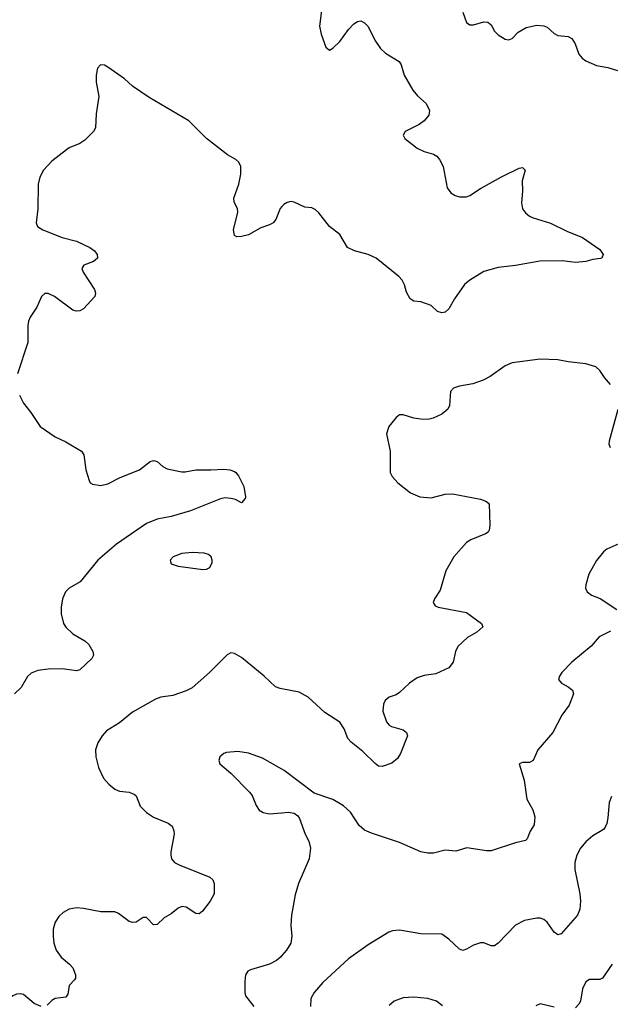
# Model space of a CAD drawing. Header units: inches. Extents: x 1308439 to 1441336, y 959892 to 1036309.
# Tile 83 of 167: x 1358508 to 1361869, y 1014082 to 1019686. Entities that reach past the tile are written whole.
import ezdxf

# ---------------------------------------------------------------- set-up
doc = ezdxf.new("R2010")
doc.units = ezdxf.units.IN
doc.header["$MEASUREMENT"] = 0
doc.layers.add('B3051', color=7, linetype='Continuous')
doc.layers.add('B3061', color=7, linetype='Continuous')

msp = doc.modelspace()

# ---------------------------------------------------------------- linework, layer by layer
at = {"layer": 'B3051', "color": 6}
for points, elevation in [([(1360000, 1018624), (1359990, 1018612.6), (1359964.6, 1018550), (1359950, 1018529.8), (1359930, 1018518.3), (1359879.2, 1018500.8), (1359810, 1018462.6), (1359770, 1018451.9), (1359744, 1018450), (1359730, 1018458), (1359725.4, 1018490), (1359748.9, 1018590), (1359746.4, 1018610), (1359728.8, 1018650), (1359726.1, 1018670), (1359754.9, 1018750), (1359766.4, 1018806.4), (1359766.9, 1018850), (1359755, 1018875), (1359738, 1018890), (1359690, 1018918), (1359570, 1019009.3), (1359469.4, 1019110), (1359244.5, 1019244.5), (1359148.9, 1019308.9), (1359103.2, 1019350), (1359010, 1019416.3), (1358990, 1019427), (1358968, 1019430), (1358950.2, 1019409.8), (1358943, 1019370), (1358943, 1019330), (1358957.5, 1019250), (1358943, 1019150), (1358938.9, 1019070), (1358927.9, 1019050), (1358879.2, 1019000.8), (1358850, 1018981.2), (1358790, 1018957.1), (1358773.7, 1018946.3), (1358690, 1018881.1), (1358642.5, 1018830), (1358622.7, 1018790), (1358612.7, 1018750), (1358611.4, 1018610), (1358601.9, 1018530), (1358609.3, 1018510), (1358638.5, 1018490), (1358750, 1018446.1), (1358830, 1018425.7), (1358906.7, 1018390), (1358934.2, 1018370), (1358948.2, 1018350), (1358950.2, 1018330), (1358927, 1018310), (1358873.4, 1018290), (1358861.8, 1018270), (1358868.1, 1018250), (1358933.1, 1018150), (1358939.5, 1018130), (1358934.8, 1018110), (1358870, 1018041.6), (1358850, 1018029.1), (1358830, 1018027.4), (1358810, 1018034), (1358705, 1018110), (1358670, 1018127.2), (1358650, 1018128.7), (1358631.3, 1018110), (1358605.1, 1018050), (1358567.1, 1017992.9), (1358557.3, 1017970), (1358553.6, 1017946.4), (1358554.4, 1017850), (1358495.2, 1017670)], 2600), ([(1358506.8, 1017550), (1358530, 1017502.9), (1358571.8, 1017450), (1358623.9, 1017370), (1358710, 1017312.1), (1358770, 1017283.5), (1358859.5, 1017230), (1358871.8, 1017210), (1358884.8, 1017124.8), (1358903.4, 1017063.4), (1358908, 1017050), (1358921.8, 1017041.8), (1358970, 1017035.8), (1359010, 1017045.2), (1359080.2, 1017079.8), (1359190, 1017125), (1359250, 1017171), (1359270, 1017177.8), (1359290, 1017171.3), (1359322.4, 1017142.4), (1359347.2, 1017130), (1359430, 1017113.6), (1359450, 1017113.4), (1359510, 1017125.1), (1359596.2, 1017123.8), (1359668.8, 1017128.8), (1359703.8, 1017123.8), (1359730, 1017114.2), (1359738.4, 1017110), (1359753.7, 1017090), (1359782.4, 1017030), (1359793.4, 1016970), (1359790, 1016961.2), (1359770, 1016936.2), (1359735.4, 1016955.4), (1359710, 1016961.8), (1359675.6, 1016964.4), (1359650, 1016959.9), (1359479.3, 1016890), (1359370, 1016858.7), (1359290, 1016843.2), (1359230, 1016818.4), (1359058.6, 1016701.4), (1358952.6, 1016610), (1358852.7, 1016487.3), (1358790, 1016450.7), (1358768.8, 1016430), (1358751, 1016390), (1358742.8, 1016342.8), (1358743.9, 1016303.9), (1358757.8, 1016250), (1358770, 1016229.2), (1358809.2, 1016190), (1358877.6, 1016150), (1358901.7, 1016130), (1358924, 1016090), (1358927.6, 1016070), (1358918.3, 1016050), (1358850, 1015985.2), (1358830, 1015980.4), (1358750, 1015990.7), (1358670, 1015989.2), (1358610, 1015981.2), (1358572.9, 1015967.1), (1358551.9, 1015948.1), (1358515.2, 1015884.8), (1358477.7, 1015850)], 2600), ([(1360000, 1015877.6), (1359990, 1015879.5), (1359962.9, 1015890), (1359899.2, 1015950), (1359770, 1016055.4), (1359730, 1016079), (1359710, 1016082.8), (1359688, 1016072), (1359588.8, 1015970), (1359490, 1015883.5), (1359454.2, 1015865.8), (1359379.7, 1015840.3), (1359310, 1015829.6), (1359281.4, 1015818.6), (1359150, 1015745.1), (1359075.2, 1015684.8), (1359001.2, 1015638.8), (1358976.3, 1015610), (1358951.6, 1015570), (1358939.4, 1015530), (1358941.6, 1015490), (1358956.6, 1015430), (1358984.7, 1015370), (1359014.7, 1015334.7), (1359050, 1015305.8), (1359076.1, 1015296.1), (1359130.3, 1015290), (1359158.9, 1015278.9), (1359170, 1015268.3), (1359192.9, 1015210), (1359230, 1015173.2), (1359270, 1015147.3), (1359352.8, 1015112.8), (1359375.1, 1015095.1), (1359385.5, 1015070), (1359386, 1015050), (1359368, 1014950), (1359367, 1014930), (1359372.5, 1014910), (1359389.6, 1014890), (1359415.6, 1014875.6), (1359590, 1014805.9), (1359605.9, 1014790), (1359614.2, 1014770), (1359614.1, 1014710), (1359591.6, 1014668.4), (1359548.3, 1014611.7), (1359530, 1014596.5), (1359510, 1014599.2), (1359455.4, 1014635.4), (1359430, 1014637.9), (1359410.2, 1014630), (1359370, 1014596.2), (1359330, 1014574.8), (1359290, 1014536.8), (1359270, 1014534.5), (1359230, 1014575.9), (1359210, 1014576.8), (1359170, 1014549.8), (1359150, 1014547.9), (1359130, 1014553.9), (1359070, 1014598.4), (1359048.7, 1014608.7), (1358970, 1014607.5), (1358870, 1014628.2), (1358830, 1014630.5), (1358790, 1014623.4), (1358754.7, 1014605.3), (1358730, 1014582.7), (1358708.6, 1014550), (1358698.1, 1014510), (1358697.9, 1014470), (1358702.1, 1014430), (1358714.5, 1014390), (1358744.4, 1014350), (1358791.2, 1014311.2), (1358809.6, 1014290), (1358826, 1014250), (1358824.6, 1014230), (1358819.2, 1014220.8), (1358790, 1014189.6), (1358780.7, 1014139.3), (1358770, 1014123.1), (1358710, 1014116), (1358690, 1014104.1), (1358663.2, 1014076.8)], 2700), ([(1360000, 1015421), (1359890, 1015482.7), (1359810, 1015511.8), (1359750, 1015520.6), (1359685.1, 1015514.9), (1359670, 1015509.7), (1359646, 1015490), (1359640.3, 1015470), (1359647.6, 1015450), (1359710, 1015398), (1359816.1, 1015290), (1359831.3, 1015270), (1359853.2, 1015213.2), (1359870, 1015187.8), (1359893.1, 1015173.1), (1359926.7, 1015166.7), (1360000, 1015172.3)], 2800), ([(1360000, 1014359.5), (1359991.7, 1014350), (1359968.8, 1014331.2), (1359929.8, 1014310.2), (1359821.3, 1014278.7), (1359806.3, 1014270), (1359793.1, 1014250), (1359788.4, 1014211.6), (1359789, 1014150), (1359793.2, 1014130), (1359839.4, 1014070)], 2800), ([(1358630, 1014069.3), (1358590, 1014087.4), (1358530, 1014138), (1358510, 1014142.3), (1358490, 1014139), (1358468.9, 1014130), (1358443.1, 1014110), (1358427.7, 1014090), (1358390, 1014019)], 2700)]:
    msp.add_lwpolyline(points, dxfattribs=dict(at, elevation=elevation))
at = {"layer": 'B3051', "color": 6, "elevation": 2700}
msp.add_lwpolyline([(1359490, 1016653.3), (1359430, 1016647.9), (1359380.3, 1016630), (1359363.2, 1016610), (1359370.4, 1016590), (1359410, 1016575.8), (1359550, 1016557.5), (1359570, 1016559.2), (1359590, 1016567.9), (1359602.8, 1016597.2), (1359603.8, 1016610), (1359596.9, 1016630), (1359581.8, 1016641.8), (1359558, 1016650)], close=True, dxfattribs=at)
at = {"layer": 'B3061', "color": 6}
for points, elevation in [([(1360228.7, 1019768.7), (1360214, 1019650), (1360223.3, 1019603.3), (1360250, 1019530.4), (1360270, 1019513.1), (1360290, 1019523.8), (1360330, 1019561.5), (1360379.9, 1019630), (1360410, 1019662.3), (1360430, 1019676), (1360450, 1019679.3), (1360470, 1019668.4), (1360490, 1019648.4), (1360528.2, 1019570), (1360562, 1019522), (1360590, 1019495.7), (1360667.9, 1019447.9), (1360678.4, 1019430), (1360696.2, 1019370), (1360745.8, 1019285.8), (1360772.6, 1019252.6), (1360820.8, 1019210), (1360840.1, 1019170), (1360836.6, 1019143.4), (1360809.4, 1019110), (1360780.2, 1019090), (1360701.3, 1019050), (1360689.4, 1019030), (1360699.8, 1019010), (1360770, 1018955.4), (1360810, 1018935.8), (1360861.8, 1018921.8), (1360882.3, 1018910), (1360897.7, 1018890), (1360916.9, 1018850), (1360940.2, 1018730), (1360961.3, 1018701.3), (1360985.6, 1018685.6), (1361010, 1018678.4), (1361050, 1018678.4), (1361070, 1018685.6), (1361130, 1018725.4), (1361250, 1018791.3), (1361350, 1018840.6), (1361370, 1018845.3), (1361384.4, 1018830), (1361367.8, 1018770), (1361370.2, 1018710), (1361363.2, 1018643.2), (1361370.2, 1018610), (1361386.4, 1018586.4), (1361408.4, 1018568.4), (1361430, 1018558), (1361528.8, 1018528.8), (1361622.4, 1018482.4), (1361710, 1018446.7), (1361810, 1018377.6), (1361828.2, 1018350), (1361820.7, 1018330), (1361813.5, 1018326.5), (1361770, 1018322), (1361730, 1018309.6), (1361670, 1018305.1), (1361594.2, 1018314.2), (1361468.8, 1018311.2), (1361330, 1018286.7), (1361230, 1018275.5), (1361150, 1018253.8), (1361070, 1018204.6), (1361040, 1018180), (1360982, 1018098), (1360950, 1018041.1), (1360930, 1018022.6), (1360910, 1018017.3), (1360885.4, 1018025.4), (1360850, 1018059.8), (1360790, 1018079.8), (1360750, 1018085), (1360730, 1018098.2), (1360710, 1018136.3), (1360697.6, 1018177.6), (1360683.7, 1018203.7), (1360665.3, 1018225.3), (1360537, 1018330), (1360490, 1018349.1), (1360412.5, 1018370), (1360372.7, 1018390), (1360330, 1018463.8), (1360270, 1018509), (1360210, 1018586.9), (1360190, 1018605.5), (1360170, 1018615.5), (1360130, 1018620.3), (1360070, 1018648.7), (1360050, 1018651.9), (1360030, 1018646.4), (1360010, 1018635.3), (1360000, 1018624)], 2600), ([(1361030.1, 1019730), (1361050.1, 1019670.1), (1361070, 1019657.3), (1361090, 1019657.1), (1361150, 1019674.3), (1361172.6, 1019672.6), (1361190, 1019657.2), (1361210, 1019622), (1361230, 1019599.8), (1361270, 1019575.2), (1361290, 1019572), (1361310, 1019578.8), (1361344.6, 1019615.4), (1361390, 1019641.8), (1361450, 1019654.9), (1361491.5, 1019651.5), (1361510, 1019643.4), (1361548.7, 1019608.7), (1361570, 1019597.4), (1361630, 1019590.1), (1361650, 1019579.8), (1361668.1, 1019550), (1361690.4, 1019490.4), (1361708.1, 1019468.1), (1361730, 1019451.9), (1361790, 1019426.7), (1361854.4, 1019414.4), (1361910, 1019396.4)], 2700), ([(1361870.8, 1017610), (1361836.6, 1017650), (1361810, 1017690.5), (1361786.4, 1017710), (1361730, 1017728), (1361630, 1017738.8), (1361570, 1017751), (1361470, 1017753.7), (1361310, 1017733), (1361270, 1017717.1), (1361185.1, 1017654.9), (1361145, 1017635), (1361085.8, 1017614.2), (1361010, 1017600.9), (1360977.4, 1017590), (1360959.3, 1017570), (1360953.1, 1017490), (1360943.9, 1017470), (1360910, 1017441.2), (1360861.4, 1017418.6), (1360830, 1017411.5), (1360790, 1017412.1), (1360750, 1017418.8), (1360690, 1017438), (1360670, 1017436.4), (1360650, 1017422.5), (1360608.8, 1017370), (1360595, 1017330), (1360615.7, 1017230), (1360616.1, 1017110), (1360627, 1017087), (1360660.3, 1017050), (1360732.5, 1016992.5), (1360784.9, 1016970), (1360850, 1016965.4), (1360930, 1016985.4), (1360970, 1016987.8), (1361130, 1016956.8), (1361164, 1016944), (1361179.1, 1016930), (1361183.5, 1016810), (1361179.3, 1016780.7), (1361173.2, 1016770), (1361159.4, 1016760.6), (1361074.7, 1016725.3), (1361050.2, 1016710), (1360978, 1016630), (1360932.2, 1016550), (1360900.1, 1016439.9), (1360867.7, 1016390), (1360860.6, 1016370), (1360873, 1016350), (1360890, 1016342.7), (1361051.3, 1016311.3), (1361135.8, 1016250), (1361144.2, 1016230), (1361110, 1016199.8), (1361056.9, 1016170), (1361002, 1016118), (1360987.5, 1016090), (1360973.8, 1016030), (1360950, 1015997.6), (1360876.8, 1015963.2), (1360810, 1015954.3), (1360770, 1015940.2), (1360726, 1015910), (1360670, 1015856.2), (1360650, 1015844.2), (1360610, 1015830.5), (1360588, 1015812), (1360577.3, 1015790), (1360573.9, 1015750), (1360594.7, 1015690), (1360610, 1015670.7), (1360623.5, 1015663.5), (1360690, 1015643.8), (1360708.7, 1015630), (1360714.1, 1015610), (1360675.1, 1015510), (1360658.6, 1015481.4), (1360625, 1015455), (1360570, 1015434.7), (1360550, 1015438.1), (1360530, 1015453.3), (1360461.4, 1015521.4), (1360394.2, 1015574.2), (1360375.4, 1015595.4), (1360355.2, 1015650), (1360330, 1015687.3), (1360243.8, 1015743.8), (1360150, 1015830.8), (1360098.3, 1015858.3), (1360000, 1015877.6)], 2700), ([(1361869.5, 1017249.5), (1361862.1, 1017270), (1361863.8, 1017290), (1361914.5, 1017470)], 2700), ([(1361917.7, 1016702.3), (1361850, 1016672.8), (1361830, 1016657.3), (1361790, 1016608.7), (1361747.3, 1016530), (1361729.4, 1016470), (1361728.5, 1016450), (1361736.5, 1016430), (1361762.6, 1016410), (1361811.5, 1016391.5), (1361906, 1016330)], 2800), ([(1361870, 1016206), (1361806.3, 1016173.7), (1361760.2, 1016119.8), (1361650, 1016029.9), (1361593.6, 1015970), (1361580.4, 1015950), (1361574.3, 1015930), (1361592, 1015910), (1361630.1, 1015890), (1361653.6, 1015870), (1361659.8, 1015850), (1361635.7, 1015784.3), (1361592.8, 1015727.2), (1361541.6, 1015630), (1361455.7, 1015530), (1361430.5, 1015469.5), (1361410, 1015458.6), (1361370, 1015458.1), (1361350.3, 1015450), (1361378, 1015358), (1361394.4, 1015250), (1361428.5, 1015188.5), (1361439.3, 1015150), (1361436, 1015104), (1361413.1, 1015066.9), (1361396, 1015024), (1361385.9, 1015014.1), (1361330, 1015000.8), (1361190, 1014954.9), (1361165.1, 1014954.9), (1361052.1, 1014972.1), (1360990, 1014953), (1360930, 1014960.2), (1360861.9, 1014941.9), (1360830, 1014941.5), (1360790, 1014949.9), (1360670, 1015003.4), (1360510, 1015055.6), (1360470, 1015073.6), (1360440.1, 1015100.1), (1360390, 1015175.7), (1360350, 1015211.3), (1360290, 1015247.6), (1360184.4, 1015284.4), (1360013.5, 1015413.5), (1360000, 1015421)], 2800), ([(1361875.6, 1015264.4), (1361862.3, 1015230), (1361855.7, 1015144.3), (1361849.4, 1015110.6), (1361840.1, 1015090), (1361830, 1015076.1), (1361770, 1015040.2), (1361730, 1015005.9), (1361700.1, 1014970), (1361678.2, 1014930), (1361667.6, 1014890), (1361667.2, 1014850), (1361695.4, 1014710), (1361699, 1014670), (1361696.1, 1014623.9), (1361681.5, 1014590), (1361590, 1014483), (1361570, 1014478), (1361550, 1014493.4), (1361508.9, 1014550), (1361490, 1014564.5), (1361470, 1014572), (1361450, 1014573), (1361381, 1014559), (1361330, 1014533.2), (1361230, 1014429.9), (1361210, 1014415), (1361190, 1014415.6), (1361150, 1014432.7), (1361130, 1014431.9), (1361090, 1014418.2), (1361050, 1014395.3), (1361030, 1014388.9), (1361010, 1014395.8), (1360950, 1014453.4), (1360910, 1014481.3), (1360790, 1014483.8), (1360670, 1014504.3), (1360630, 1014499.9), (1360607.6, 1014492.4), (1360490, 1014421), (1360378.7, 1014341.3), (1360233, 1014207), (1360183.2, 1014150), (1360165.5, 1014114.5), (1360162.5, 1014070)], 2900), ([(1360000, 1015172.3), (1360035, 1015175), (1360070.1, 1015170.1), (1360090, 1015154.6), (1360099.3, 1015139.3), (1360132.6, 1015050), (1360152.5, 1015010), (1360162.7, 1014970), (1360154.5, 1014910), (1360094.3, 1014770), (1360075.5, 1014704.5), (1360054.4, 1014590), (1360051.4, 1014531.4), (1360055.9, 1014470), (1360050.8, 1014430), (1360026.7, 1014390), (1360000, 1014359.5)], 2800), ([(1361880.5, 1014310), (1361824.5, 1014230), (1361810, 1014223.4), (1361750, 1014222.8), (1361729.4, 1014210.6), (1361711.4, 1014170), (1361699.5, 1014100.5), (1361690, 1014082.1), (1361670, 1014061.1)], 3000), ([(1360913.4, 1014073.4), (1360880.6, 1014100.6), (1360830, 1014115.6), (1360750, 1014123.4), (1360690, 1014118.2), (1360639.7, 1014100.3), (1360610, 1014076)], 3000), ([(1361550, 1014066.3), (1361470, 1014084.8), (1361445.8, 1014074.2)], 3000)]:
    msp.add_lwpolyline(points, dxfattribs=dict(at, elevation=elevation))

doc.saveas('drawing.dxf')
